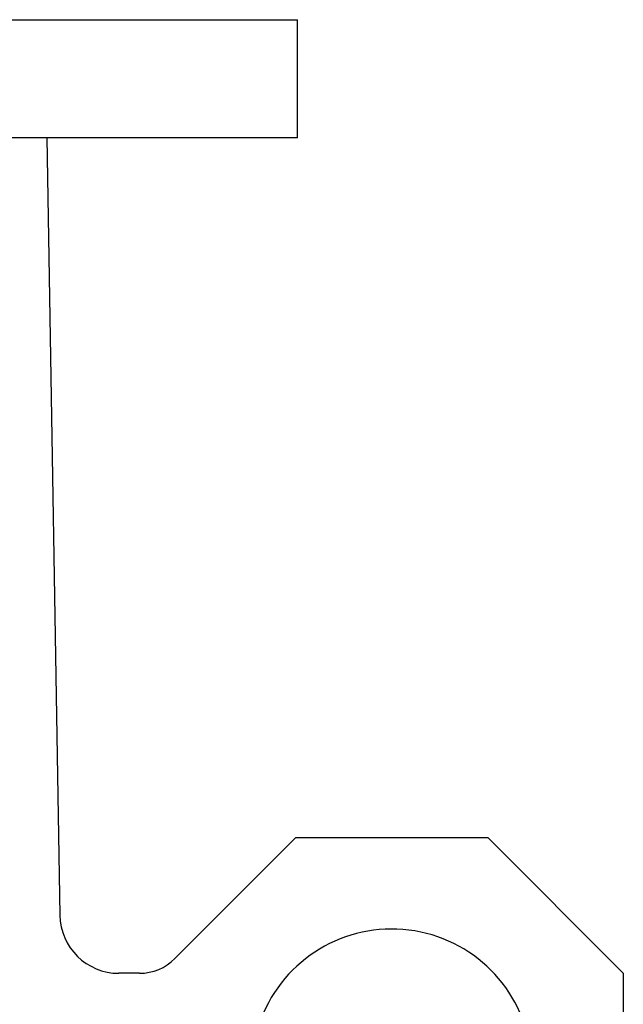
# Model space of a CAD drawing. Header units: millimetres. Extents: x 1371 to 1979, y 376 to 761.
# Tile 23 of 23: x 1939 to 1979, y 572 to 639. Entities that reach past the tile are written whole.
import ezdxf

# ---------------------------------------------------------------- set-up
doc = ezdxf.new("R2010")
doc.units = ezdxf.units.MM

msp = doc.modelspace()

# ---------------------------------------------------------------- linework, layer by layer
at = {"color": 7, "linetype": 'Continuous', "lineweight": 25}
for p, q in [((1957.349, 631.166), (1957.349, 639.166)), ((1940.356, 631.159), (1941.243, 578.49)), ((1949.044, 575.553), (1957.24, 583.749)), ((1957.24, 583.749), (1970.24, 583.749)), ((1970.24, 583.749), (1979.432, 574.557)), ((1946.639, 574.557), (1945.242, 574.557)), ((1979.432, 574.557), (1979.432, 561.557))]:
    msp.add_line(p, q, dxfattribs=at)
for centre, radius, start, end in [((1945.242, 578.557), 4, 180.96443, 270), ((1963.74, 568.057), 9.5, 291.01212, 158.98788), ((1946.639, 577.957), 3.4, 270, 315)]:
    msp.add_arc(centre, radius, start, end, dxfattribs=at)
for points in [[(1892.349, 639.166), (1892.349, 639.166), (1892.559, 639.166), (1893.389, 639.166), (1894.009, 639.166), (1895.637, 639.166), (1896.645, 639.166), (1899.008, 639.166), (1900.364, 639.166), (1903.372, 639.166), (1905.025, 639.166), (1908.562, 639.166), (1910.447, 639.166), (1914.377, 639.166), (1916.423, 639.166), (1920.595, 639.166), (1922.722, 639.166), (1926.976, 639.166), (1929.103, 639.166), (1933.276, 639.166), (1935.321, 639.166), (1939.252, 639.166), (1941.137, 639.166), (1944.674, 639.166), (1946.326, 639.166), (1949.334, 639.166), (1950.69, 639.166), (1953.054, 639.166), (1954.061, 639.166), (1955.689, 639.166), (1956.31, 639.166), (1957.14, 639.166), (1957.349, 639.166), (1957.349, 639.166)], [(1957.349, 631.166), (1957.349, 631.166), (1957.14, 631.166), (1956.31, 631.166), (1955.689, 631.166), (1954.061, 631.166), (1953.054, 631.166), (1950.69, 631.166), (1949.334, 631.166), (1946.326, 631.166), (1944.674, 631.166), (1941.137, 631.166), (1939.252, 631.166), (1935.321, 631.166), (1933.276, 631.166), (1929.103, 631.166), (1926.976, 631.166), (1922.722, 631.166), (1920.595, 631.166), (1916.423, 631.166), (1914.377, 631.166), (1910.447, 631.166), (1908.562, 631.166), (1905.025, 631.166), (1903.372, 631.166), (1900.364, 631.166), (1899.008, 631.166), (1896.645, 631.166), (1895.637, 631.166), (1894.009, 631.166), (1893.389, 631.166), (1892.559, 631.166), (1892.349, 631.166), (1892.349, 631.166)]]:
    msp.add_open_spline(points, degree=3, knots=[0, 0, 0, 0, 0.0625, 0.0625, 0.125, 0.125, 0.1875, 0.1875, 0.25, 0.25, 0.3125, 0.3125, 0.375, 0.375, 0.4375, 0.4375, 0.5, 0.5, 0.5625, 0.5625, 0.625, 0.625, 0.6875, 0.6875, 0.75, 0.75, 0.8125, 0.8125, 0.875, 0.875, 0.9375, 0.9375, 1, 1, 1, 1], dxfattribs=at)

doc.saveas('drawing.dxf')
